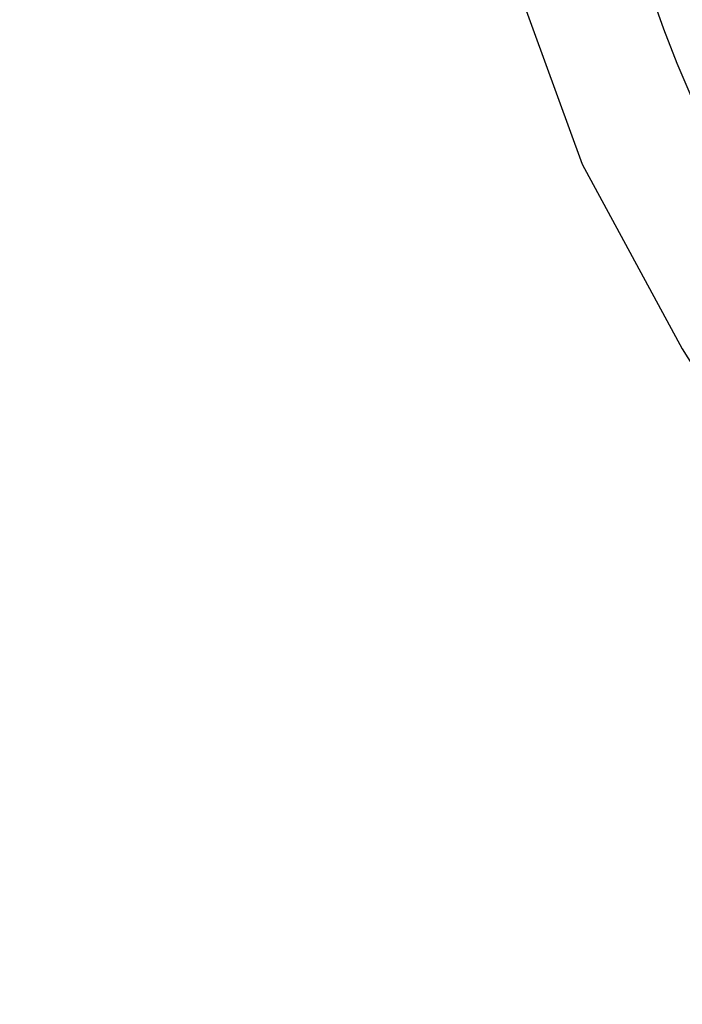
# Model space of a CAD drawing. Header units: millimetres. Extents: x 0 to 11890, y 0 to 8410.
# Tile 3 of 116: x 3459 to 3563, y 4638 to 4792. Entities that reach past the tile are written whole.
import ezdxf

# ---------------------------------------------------------------- set-up
doc = ezdxf.new("R2010")
doc.units = ezdxf.units.MM
doc.header["$LTSCALE"] = 653.95
doc.layers.get('0').update_dxf_attribs({"linetype": 'CONTINUOUS'})
for name, color, linetype in [('08ALL_ASSEM_MEMBER', 7, 'CONTINUOUS'), ('JISHUZIL_DXF_DIMENSION', 7, 'CONTINUOUS'), ('线缆_DXF_CONTINUOUS_LINE', 7, 'CONTINUOUS')]:
    doc.layers.add(name, color=color, linetype=linetype)
doc.styles.get("Standard").update_dxf_attribs({"font": 'txt', "width": 0.7})
doc.dimstyles.new('DIMSTYLE_2', dxfattribs={"dimtxt": 80, "dimasz": 70, "dimexe": 1.5, "dimexo": 0, "dimgap": 2, "dimtad": 1, "dimdec": 1, "dimdsep": 46, "dimtxsty": 'Standard', "dimblk": '_FILLED', "dimblk1": '_FILLED', "dimblk2": '_FILLED', "dimcen": 0.09, "dimclrt": 5, "dimazin": 2, "dimtp": 0.5, "dimtm": 0.5, "dimtfac": 1, "dimtdec": 1, "dimtofl": 0, "dimtmove": 0, "dimatfit": 3, "dimldrblk": '_FILLED', "dimfxl": 0, "dimtolj": 1, "dimarcsym": 0})

# ---------------------------------------------------------------- blocks, each defined once
blk = doc.blocks.new('_FILLED')
at = {"color": 0, "linetype": 'ByBlock'}
blk.add_solid([(0, 0), (-1, 0.1429), (-1, -0.1429)], dxfattribs=at)
blk = doc.blocks.new('*D2')
at = {"layer": 'JISHUZIL_DXF_DIMENSION', "color": 2, "linetype": 'Continuous', "transparency": 16777216}
for p, q in [((3566.36, 4719.46), (3566.36, 4200.31)), ((3694.63, 4215.31), (3231.84, 4215.31)), ((3566.36, 4215.31), (3694.63, 4215.31)), ((3822.9, 4215.31), (3694.63, 4215.31))]:
    blk.add_line(p, q, dxfattribs=at)
at = {"layer": 'JISHUZIL_DXF_DIMENSION', "color": 2, "linetype": 'Continuous', "transparency": 16777216, "xscale": 70, "yscale": 70, "zscale": 70, "rotation": 180}
blk.add_blockref('_FILLED', (3566.36, 4215.31), dxfattribs=at)
at = {"layer": 'JISHUZIL_DXF_DIMENSION', "color": 2, "linetype": 'Continuous', "transparency": 16777216, "xscale": 70, "yscale": 70, "zscale": 70}
blk.add_blockref('_FILLED', (3822.9, 4215.31), dxfattribs=at)

msp = doc.modelspace()

# ---------------------------------------------------------------- linework, layer by layer
at = {"layer": '08ALL_ASSEM_MEMBER', "color": 40, "linetype": 'Continuous'}
msp.add_open_spline([(3579.604, 4751.065), (3500.17, 4878.808), (3603.246, 4939.063), (3603.246, 5059.585)], degree=3, dxfattribs=at)
at = {"layer": '线缆_DXF_CONTINUOUS_LINE', "color": 7, "linetype": 'Continuous'}
msp.add_line((3562.62, 4740.504), (3574.315, 4721.696), dxfattribs=at)
msp.add_lwpolyline([(3529.805, 4835.343), (3535.287, 4801.485), (3546.9, 4769.531), (3562.62, 4740.504)], dxfattribs=at)

# ---------------------------------------------------------------- dimensions: what is measured, and where the dimension line sits
at = {"layer": 'JISHUZIL_DXF_DIMENSION', "color": 2, "linetype": 'Continuous'}
dim = msp.add_linear_dim(base=(3566.361, 4215.311), p1=(3822.896, 6768.935), p2=(3566.361, 4719.46), angle=180, dimstyle='DIMSTYLE_2', dxfattribs=at)
dim.commit()
dim.dimension.update_dxf_attribs({"geometry": '*D2', "text_midpoint": (3231.841, 4215.311), "dimtype": 160})

doc.saveas('drawing.dxf')
